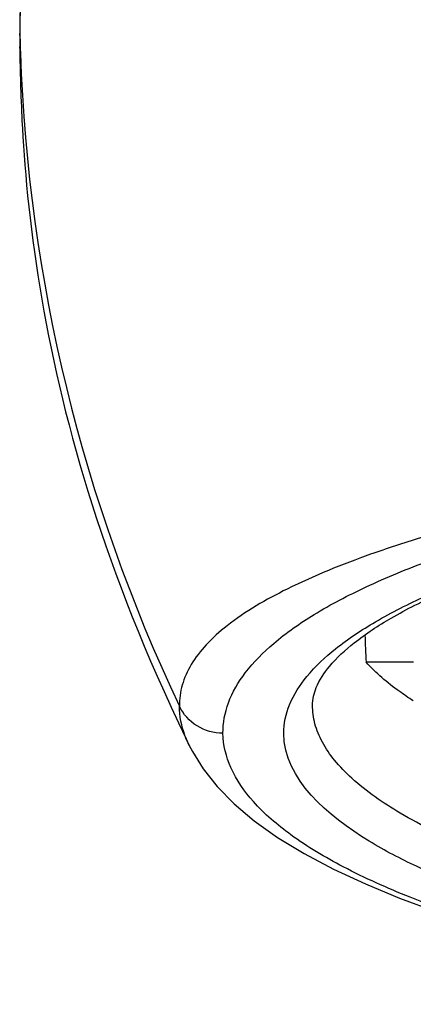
# Model space of a CAD drawing. Header units: millimetres. Extents: x 246 to 966, y 66 to 827.
# Tile 7 of 18: x 365.39 to 369.49, y 692.45 to 702.72. Entities that reach past the tile are written whole.
import ezdxf

# ---------------------------------------------------------------- set-up
doc = ezdxf.new("R2010")
doc.units = ezdxf.units.MM
doc.header["$LTSCALE"] = 65.395
doc.layers.get('0').update_dxf_attribs({"linetype": 'CONTINUOUS'})

msp = doc.modelspace()

# ---------------------------------------------------------------- linework, layer by layer
at = {"color": 7, "linetype": 'CONTINUOUS'}
for p, q in [((365.389, 702.649), (365.389, 702.48)), ((365.389, 702.649), (365.389, 702.648)), ((365.389, 702.42), (365.391, 702.327)), ((365.391, 702.327), (365.394, 702.186)), ((365.394, 702.186), (365.397, 702.054)), ((365.397, 702.054), (365.401, 701.918)), ((365.401, 701.918), (365.406, 701.804)), ((365.406, 701.804), (365.412, 701.663)), ((369.489, 696.02), (368.996, 696.02))]:
    msp.add_line(p, q, dxfattribs=at)
at = {"color": 9, "linetype": 'CONTINUOUS'}
for p, q in [((365.389, 702.649), (365.389, 702.641)), ((365.389, 702.649), (365.389, 702.641)), ((365.389, 702.648), (365.389, 702.641)), ((365.389, 702.42), (365.389, 702.432)), ((365.389, 702.42), (365.389, 702.432))]:
    msp.add_line(p, q, dxfattribs=at)
at = {"color": 7, "linetype": 'CONTINUOUS'}
for points in [[(365.412, 703.292), (365.401, 703.079), (365.393, 702.856), (365.389, 702.648)], [(365.412, 701.663), (365.416, 701.582), (365.422, 701.494), (365.427, 701.402), (365.434, 701.305), (365.442, 701.203), (365.451, 701.098), (365.46, 700.99), (365.471, 700.879), (365.483, 700.765), (365.496, 700.65), (365.51, 700.534), (365.525, 700.416), (365.541, 700.296), (365.559, 700.175), (365.577, 700.052), (365.597, 699.928), (365.618, 699.803), (365.641, 699.677), (365.664, 699.549), (365.689, 699.421), (365.715, 699.291), (365.743, 699.161), (365.772, 699.029), (365.802, 698.897), (365.834, 698.763), (365.867, 698.628), (365.902, 698.493), (365.939, 698.356), (365.977, 698.218), (366.016, 698.08), (366.057, 697.941), (366.099, 697.801), (366.144, 697.661), (366.189, 697.519), (366.237, 697.376), (366.286, 697.233), (366.337, 697.088), (366.39, 696.942), (366.445, 696.794), (366.502, 696.645), (366.561, 696.494), (366.623, 696.342), (366.686, 696.187), (366.752, 696.031), (366.821, 695.873), (366.892, 695.713), (366.966, 695.551), (367.042, 695.387), (367.122, 695.22), (367.155, 695.151)], [(367.155, 695.152), (367.188, 695.088), (367.3, 694.908), (367.444, 694.726), (367.621, 694.545), (367.831, 694.367), (368.075, 694.194), (368.35, 694.026), (368.656, 693.864), (368.989, 693.709), (369.345, 693.561), (369.724, 693.421), (370.124, 693.288), (370.545, 693.162), (370.987, 693.042), (371.45, 692.928), (371.932, 692.821), (372.434, 692.72), (372.953, 692.625), (373.489, 692.536), (374.041, 692.455)]]:
    msp.add_lwpolyline(points, dxfattribs=at)
at = {"color": 9, "linetype": 'CONTINUOUS'}
for centre, radius, start, end in [((374.602, 702.55), 9.214, 179.4353, 180.7339), ((382.297, 702.938), 16.911, 181.0062, 181.7542), ((382.323, 702.939), 16.937, 181.754, 181.9245), ((382.685, 702.97), 17.3, 181.9858, 205.356)]:
    msp.add_arc(centre, radius, start, end, dxfattribs=at)
at = {"color": 7, "linetype": 'CONTINUOUS'}
msp.add_ellipse((380.689, 713.702), major_axis=(0, 72.842), ratio=0.165477, start_param=-4.471197, end_param=-4.467201, dxfattribs=at)
at = {"color": 9, "linetype": 'CONTINUOUS'}
for points, knots in [([(365.41, 703.227), (365.407, 703.179), (365.397, 702.986), (365.39, 702.794), (365.389, 702.649)], [0, 0, 0, 0, 0.248638, 1, 1, 1, 1]), ([(367.506, 695.279), (367.505, 695.386), (367.548, 695.615), (367.739, 695.937), (368.048, 696.246), (368.476, 696.543), (369.022, 696.827), (369.959, 697.21), (371.393, 697.623), (373.381, 698.011), (375.653, 698.302), (378.121, 698.48), (379.823, 698.521), (380.689, 698.521)], [0, 0, 0, 0, 0.022718, 0.048156, 0.078422, 0.114934, 0.158371, 0.208793, 0.329667, 0.474646, 0.638686, 0.815985, 1, 1, 1, 1]), ([(368.139, 695.279), (368.139, 695.38), (368.187, 695.598), (368.383, 695.899), (368.694, 696.188), (369.115, 696.465), (369.645, 696.731), (370.279, 696.983), (371.013, 697.22), (372.162, 697.524), (373.795, 697.838), (375.942, 698.11), (378.269, 698.277), (380.689, 698.334), (383.109, 698.277), (385.436, 698.11), (387.583, 697.839), (389.215, 697.524), (390.365, 697.22), (391.099, 696.984), (391.733, 696.731), (392.263, 696.465), (392.684, 696.188), (392.994, 695.9), (393.191, 695.598), (393.239, 695.38), (393.239, 695.279)], [0, 0, 0, 0, 0.011327, 0.024222, 0.039741, 0.058423, 0.080485, 0.105954, 0.134739, 0.16667, 0.238993, 0.320599, 0.408651, 0.500003, 0.591354, 0.679406, 0.761011, 0.833333, 0.865264, 0.894048, 0.919517, 0.941578, 0.96026, 0.975778, 0.988673, 1, 1, 1, 1]), ([(369.747, 697.371), (369.685, 697.353), (369.45, 697.282), (369.215, 697.205), (369.044, 697.144)], [0, 0, 0, 0, 0.260955, 1, 1, 1, 1]), ([(369.044, 697.144), (368.748, 697.039), (368.23, 696.831), (367.655, 696.501), (367.333, 696.215), (367.171, 696.007), (367.071, 695.788), (367.051, 695.635), (367.052, 695.561)], [0, 0, 0, 0, 0.350632, 0.624164, 0.734377, 0.830368, 0.916831, 1, 1, 1, 1]), ([(367.506, 695.279), (367.413, 695.279), (367.223, 695.331), (367.091, 695.478), (367.052, 695.561)], [0, 0, 0, 0, 0.503703, 1, 1, 1, 1]), ([(367.155, 695.152), (367.138, 695.186), (367.082, 695.316), (367.053, 695.458), (367.052, 695.561)], [0, 0, 0, 0, 0.267118, 1, 1, 1, 1]), ([(370.046, 694.103), (369.808, 694.204), (369.388, 694.406), (368.929, 694.72), (368.67, 694.986), (368.538, 695.177), (368.457, 695.372), (368.439, 695.506), (368.439, 695.57)], [0, 0, 0, 0, 0.339521, 0.61186, 0.724996, 0.825068, 0.915254, 1, 1, 1, 1]), ([(372.353, 692.76), (371.988, 692.832), (371.296, 692.985), (370.328, 693.253), (369.489, 693.544), (368.79, 693.856), (368.236, 694.184), (367.83, 694.529), (367.574, 694.892), (367.508, 695.157), (367.506, 695.279)], [0, 0, 0, 0, 0.194861, 0.370565, 0.525611, 0.659052, 0.770695, 0.861706, 0.935878, 1, 1, 1, 1]), ([(371.577, 693.191), (371.317, 693.257), (370.824, 693.395), (370.139, 693.626), (369.54, 693.875), (368.784, 694.266), (368.139, 694.8), (368.139, 695.279)], [0, 0, 0, 0, 0.193445, 0.367734, 0.521973, 0.655742, 1, 1, 1, 1])]:
    msp.add_open_spline(points, degree=3, knots=knots, dxfattribs=at)
at = {"color": 7, "linetype": 'CONTINUOUS'}
for points, knots in [([(368.439, 695.57), (368.439, 695.633), (368.474, 695.783), (368.628, 696.009), (368.895, 696.253), (369.283, 696.505), (369.787, 696.756), (370.403, 696.999), (371.121, 697.229), (372.253, 697.527), (373.866, 697.836), (375.989, 698.104), (378.293, 698.269), (380.689, 698.325), (383.085, 698.269), (385.389, 698.104), (387.511, 697.836), (389.124, 697.527), (390.257, 697.229), (390.975, 696.999), (391.59, 696.756), (392.095, 696.505), (392.483, 696.253), (392.75, 696.009), (392.903, 695.783), (392.939, 695.633), (392.939, 695.57)], [0, 0, 0, 0, 0.007355, 0.017371, 0.031193, 0.049051, 0.070867, 0.096483, 0.125694, 0.158254, 0.232262, 0.31593, 0.406264, 0.5, 0.593735, 0.68407, 0.767738, 0.841746, 0.874306, 0.903516, 0.929133, 0.950949, 0.968807, 0.982629, 0.992645, 1, 1, 1, 1]), ([(369.488, 695.617), (369.439, 695.649), (369.263, 695.768), (369.099, 695.906), (368.996, 696.02)], [0, 0, 0, 0, 0.276508, 1, 1, 1, 1])]:
    msp.add_open_spline(points, degree=3, knots=knots, dxfattribs=at)

doc.saveas('drawing.dxf')
